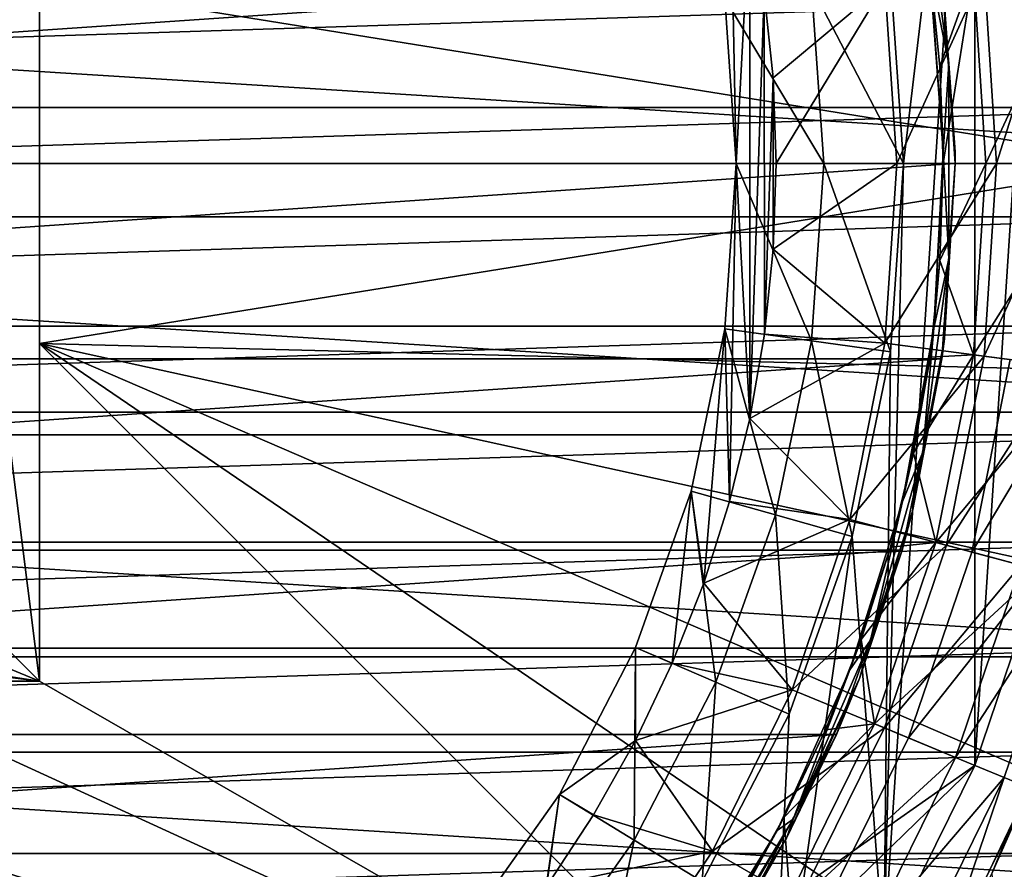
# Model space of a CAD drawing. Header units: metres. Extents: x -25 to 31, y -154 to 31.
# Tile 73 of 110: x 6 to 19, y -9 to 2. Entities that reach past the tile are written whole.
import ezdxf

# ---------------------------------------------------------------- set-up
doc = ezdxf.new("R2010")
doc.units = ezdxf.units.M
doc.layers.add('solid_FIT-WB-M-WASTE', color=7, linetype='CONTINUOUS')

msp = doc.modelspace()

# ---------------------------------------------------------------- linework, layer by layer
at = {"layer": 'solid_FIT-WB-M-WASTE'}
for points in [[(17.104002, -9.875, 125), (18.246613, 7.558016, 125), (18.246613, -7.558016, 125)], [(17.35, 0, 125), (18.246613, 7.558016, 125), (17.104002, -9.875, 125)], [(17.35, 0, 125), (17.188389, 2.362586, 125), (18.246613, 7.558016, 125)], [(18.246613, -7.558016, 125), (18.246613, 7.558016, 125), (19.077028, 5.111698, 125)], [(5.05, 5.05, 136.050003), (6.5, 6.5, 136.050003), (6.5, -6.5, 136.050003)], [(6.5, -6.5, 136.050003), (6.5, 6.5, 154.050003), (6.5, 2.257359, 154.050003)], [(6.5, -6.5, 136.050003), (6.5, 6.5, 136.050003), (6.5, 6.5, 154.050003)], [(18.246613, -7.558016, 125), (19.077028, 5.111698, 125), (19.077028, -5.111698, 125)], [(5.05, -5.05, 136.050003), (5.05, 5.05, 136.050003), (6.5, -6.5, 136.050003)], [(15.107951, 2.076614, 136.5), (15.25, 0, 136.5), (15.166318, 4.247985, 136.5)], [(15.25, 0, 136.5), (15.42069, 3.20388, 136.5), (15.166318, 4.247985, 136.5)], [(17.581131, 3.67818, 112.273865), (17.918055, 1.252378, 112.273865), (17.679253, 2.463026, 112.526779)], [(17.81254, 2.591029, 112), (17.918055, 1.252378, 112.273865), (17.581131, 3.67818, 112.273865)], [(24.9, 0, -5), (-24.9, 0, -5), (-24.703638, 3.12095, -5)], [(24.9, 0, -5), (-24.703638, 3.12095, -5), (24.70364, 3.120938, -5)], [(15.25, 0, 136.5), (15.421261, -3.201131, 136.5), (15.42069, 3.20388, 136.5)], [(15.42069, 3.20388, 136.5), (15.421261, -3.201131, 136.5), (15.603309, 2.144598, 136.5)], [(6.5, 2.257359, 155.550003), (20.333029, 2.611135, 155.550003), (20.5, 0, 155.550003)], [(17.81254, 2.591029, 112), (17.999393, 0.14785, 112), (17.918055, 1.252378, 112.273865)], [(17.832354, 2.450938, 92.5), (17.999393, 0.14785, 112), (17.81254, 2.591029, 112)], [(18.227715, 2.399703, 119), (18.385, 0.000001, 119), (19.581043, 2.57784, 119)], [(18.361717, 2.417107, 132.286728), (18.520126, -0.00025, 132.286728), (19.320251, 2.543287, 129.947311)], [(18.385, 0.000001, 119), (19.75, -0.000005, 119), (19.581043, 2.57784, 119)], [(18.520126, -0.00025, 132.286728), (19.486929, -0.000263, 129.947311), (19.320251, 2.543287, 129.947311)], [(17.832354, 2.450938, 92.5), (-18, 0, 92.5), (18, 0, 92.5)], [(17.832354, 2.450938, 92.5), (-17.832355, 2.45093, 92.5), (-18, 0, 92.5)], [(17.188387, 2.362593, 126), (17.35, 0, 126), (16.197702, 2.226418, 127)], [(17.117891, 2.253372, 134.485275), (17.26557, -0.000233, 134.485275), (18.361717, 2.417107, 132.286728)], [(17.188387, 2.362593, 126), (17.188389, 2.362586, 125), (17.35, 0, 125)], [(17.188387, 2.362593, 126), (17.35, 0, 125), (17.35, 0, 126)], [(17.26557, -0.000233, 134.485275), (18.520126, -0.00025, 132.286728), (18.361717, 2.417107, 132.286728)], [(17.679253, 2.463026, 112.526779), (17.849398, 0.146618, 112.526779), (17.683746, 2.430565, 118.073357)], [(17.918055, 1.252378, 112.273865), (17.849398, 0.146618, 112.526779), (17.679253, 2.463026, 112.526779)], [(17.683746, 2.430565, 118.073357), (17.808384, 1.218176, 118.073357), (18.227715, 2.399703, 119)], [(17.849398, 0.146618, 112.526779), (17.808384, 1.218176, 118.073357), (17.683746, 2.430565, 118.073357)], [(17.808384, 1.218176, 118.073357), (17.85, 0, 118.073357), (18.227715, 2.399703, 119)], [(17.832354, 2.450938, 92.5), (18, 0, 92.5), (17.999393, 0.14785, 112)], [(17.85, 0, 118.073357), (18.385, 0.000001, 119), (18.227715, 2.399703, 119)], [(6.5, 2.257359, 155.550003), (20.5, 0, 155.550003), (6.5, -2.257359, 155.550003)], [(6.5, 2.257359, 155.550003), (6.5, -2.257359, 155.550003), (6.5, -2.257359, 154.050003)], [(6.5, 2.257359, 154.050003), (6.5, 2.257359, 155.550003), (6.5, -2.257359, 154.050003)], [(6.5, -6.5, 136.050003), (6.5, 2.257359, 154.050003), (6.5, -2.257359, 154.050003)], [(16.197702, 2.226418, 133), (16.35, 0, 133), (15.107949, 2.076622, 134.100006)], [(15.603309, 2.144598, 136.5), (15.713187, 1.076238, 136.5), (17.117891, 2.253372, 134.485275)], [(15.713187, 1.076238, 136.5), (15.75, 0.001355, 136.5), (17.117891, 2.253372, 134.485275)], [(15.75, 0.001355, 136.5), (17.26557, -0.000233, 134.485275), (17.117891, 2.253372, 134.485275)], [(16.35, 0, 127), (16.35, 0, 133), (16.197702, 2.226418, 133)], [(16.197702, 2.226418, 127), (16.35, 0, 127), (16.197702, 2.226418, 133)], [(17.35, 0, 126), (16.35, 0, 127), (16.197702, 2.226418, 127)], [(15.603309, 2.144598, 136.5), (15.421261, -3.201131, 136.5), (15.603689, -2.14183, 136.5)], [(15.603309, 2.144598, 136.5), (15.603689, -2.14183, 136.5), (15.713187, 1.076238, 136.5)], [(-21.4384, 0.705319, 158.550003), (21.34918, 2.07724, 158.550003), (-21.349173, 2.077332, 158.550003)], [(-21.4384, 0.705319, 158.550003), (21.438404, 0.705222, 158.550003), (21.34918, 2.07724, 158.550003)], [(15.107949, 2.076622, 134.100006), (15.25, 0, 134.100006), (15.107951, 2.076614, 136.5)], [(15.107949, 2.076622, 134.100006), (16.35, 0, 133), (15.25, 0, 134.100006)], [(15.25, 0, 134.100006), (15.25, 0, 136.5), (15.107951, 2.076614, 136.5)], [(17.918055, 1.252378, 112.273865), (17.92186, -1.196706, 112.273865), (17.849398, 0.146618, 112.526779)], [(18, 0, 112), (17.92186, -1.196706, 112.273865), (17.918055, 1.252378, 112.273865)], [(17.999847, 0.073926, 112), (18, 0, 112), (17.918055, 1.252378, 112.273865)], [(17.999393, 0.14785, 112), (17.999847, 0.073926, 112), (17.918055, 1.252378, 112.273865)], [(17.849398, 0.146618, 112.526779), (17.85, 0, 118.073357), (17.808384, 1.218176, 118.073357)], [(15.713187, 1.076238, 136.5), (15.603689, -2.14183, 136.5), (15.713372, -1.073532, 136.5)], [(15.713187, 1.076238, 136.5), (15.713372, -1.073532, 136.5), (15.75, 0.001355, 136.5)], [(-21.439543, -0.669664, 158.550003), (21.438404, 0.705222, 158.550003), (-21.4384, 0.705319, 158.550003)], [(-21.439543, -0.669664, 158.550003), (21.439541, -0.66977, 158.550003), (21.438404, 0.705222, 158.550003)], [(17.849398, 0.146618, 112.526779), (17.730122, -2.065254, 112.526779), (17.85, 0, 118.073357)], [(17.92186, -1.196706, 112.273865), (17.730122, -2.065254, 112.526779), (17.849398, 0.146618, 112.526779)], [(18, 0, 92.5), (17.999847, 0.073926, 112), (17.999393, 0.14785, 112)], [(24.703638, -3.12095, -5), (-24.9, 0, -5), (24.9, 0, -5)], [(-24.70364, -3.120938, -5), (-24.9, 0, -5), (24.703638, -3.12095, -5)], [(-17.832354, -2.450938, 92.5), (18, 0, 92.5), (-18, 0, 92.5)], [(6.5, -2.257359, 155.550003), (20.5, 0, 155.550003), (20.333029, -2.611134, 155.550003)], [(15.25, 0, 136.5), (15.107949, -2.076625, 136.5), (15.167078, -4.245274, 136.5)], [(15.107949, -2.076622, 134.100006), (15.107949, -2.076625, 136.5), (15.25, 0, 136.5)], [(15.107949, -2.076622, 134.100006), (15.25, 0, 136.5), (15.25, 0, 134.100006)], [(16.197702, -2.226418, 133), (15.107949, -2.076622, 134.100006), (15.25, 0, 134.100006)], [(15.25, 0, 136.5), (15.167078, -4.245274, 136.5), (15.421261, -3.201131, 136.5)], [(16.35, 0, 133), (16.197702, -2.226418, 133), (15.25, 0, 134.100006)], [(15.75, 0.001355, 136.5), (15.713372, -1.073532, 136.5), (17.26557, -0.000233, 134.485275)], [(16.197702, -2.226418, 127), (16.197702, -2.226418, 133), (16.35, 0, 133)], [(16.197702, -2.226418, 127), (16.35, 0, 133), (16.35, 0, 127)], [(17.188387, -2.362593, 126), (16.197702, -2.226418, 127), (16.35, 0, 127)], [(17.35, 0, 126), (17.188387, -2.362593, 126), (16.35, 0, 127)], [(17.188391, -2.362575, 125), (17.35, 0, 125), (17.104002, -9.875, 125)], [(17.35, 0, 126), (17.188391, -2.362575, 125), (17.188387, -2.362593, 126)], [(17.35, 0, 126), (17.35, 0, 125), (17.188391, -2.362575, 125)], [(17.730122, -2.065254, 112.526779), (17.808384, -1.218176, 118.073357), (17.85, 0, 118.073357)], [(17.808384, -1.218176, 118.073357), (18.227715, -2.399704, 119), (18.385, 0.000001, 119)], [(17.85, 0, 118.073357), (17.808384, -1.218176, 118.073357), (18.385, 0.000001, 119)], [(18, 0, 92.5), (18, 0, 112), (17.999847, 0.073926, 112)], [(18.385, 0.000001, 119), (18.227715, -2.399704, 119), (19.75, -0.000005, 119)], [(17.832355, -2.45093, 92.5), (18, 0, 92.5), (-17.832354, -2.450938, 92.5)], [(15.713372, -1.073532, 136.5), (17.11783, -2.253833, 134.485275), (17.26557, -0.000233, 134.485275)], [(17.26557, -0.000233, 134.485275), (17.11783, -2.253833, 134.485275), (18.520126, -0.00025, 132.286728)], [(17.11783, -2.253833, 134.485275), (18.361652, -2.417603, 132.286728), (18.520126, -0.00025, 132.286728)], [(17.832355, -2.45093, 92.5), (17.865112, -2.199494, 112), (18, 0, 112)], [(17.832355, -2.45093, 92.5), (18, 0, 112), (18, 0, 92.5)], [(18, 0, 112), (17.865112, -2.199494, 112), (17.92186, -1.196706, 112.273865)], [(18.227715, -2.399704, 119), (19.581041, -2.577844, 119), (19.75, -0.000005, 119)], [(18.520126, -0.00025, 132.286728), (18.361652, -2.417603, 132.286728), (19.486929, -0.000263, 129.947311)], [(18.361652, -2.417603, 132.286728), (19.320183, -2.543808, 129.947311), (19.486929, -0.000263, 129.947311)], [(-21.352598, -2.041814, 158.550003), (21.439541, -0.66977, 158.550003), (-21.439543, -0.669664, 158.550003)], [(-21.352598, -2.041814, 158.550003), (21.352587, -2.041931, 158.550003), (21.439541, -0.66977, 158.550003)], [(15.713372, -1.073532, 136.5), (15.603689, -2.14183, 136.5), (17.11783, -2.253833, 134.485275)], [(17.92186, -1.196706, 112.273865), (17.592472, -3.623543, 112.273865), (17.730122, -2.065254, 112.526779)], [(17.865112, -2.199494, 112), (17.592472, -3.623543, 112.273865), (17.92186, -1.196706, 112.273865)], [(17.808384, -1.218176, 118.073357), (17.683746, -2.430565, 118.073357), (18.227715, -2.399704, 119)], [(17.730122, -2.065254, 112.526779), (17.683746, -2.430565, 118.073357), (17.808384, -1.218176, 118.073357)], [(-21.177917, -3.405625, 158.550003), (21.352587, -2.041931, 158.550003), (-21.352598, -2.041814, 158.550003)], [(-21.177917, -3.405625, 158.550003), (21.177896, -3.405756, 158.550003), (21.352587, -2.041931, 158.550003)], [(15.107949, -2.076625, 136.5), (14.684451, -4.114536, 136.5), (14.841857, -5.27084, 136.5)], [(14.684454, -4.114525, 134.100006), (14.684451, -4.114536, 136.5), (15.107949, -2.076625, 136.5)], [(15.107949, -2.076622, 134.100006), (14.684454, -4.114525, 134.100006), (15.107949, -2.076625, 136.5)], [(15.743662, -4.411304, 133), (14.684454, -4.114525, 134.100006), (15.107949, -2.076622, 134.100006)], [(15.107949, -2.076625, 136.5), (14.841857, -5.27084, 136.5), (15.167078, -4.245274, 136.5)], [(16.197702, -2.226418, 133), (15.743662, -4.411304, 133), (15.107949, -2.076622, 134.100006)], [(17.730122, -2.065254, 112.526779), (17.337919, -4.244882, 112.526779), (17.683746, -2.430565, 118.073357)], [(17.592472, -3.623543, 112.273865), (17.337919, -4.244882, 112.526779), (17.730122, -2.065254, 112.526779)], [(15.603689, -2.14183, 136.5), (15.421261, -3.201131, 136.5), (17.11783, -2.253833, 134.485275)], [(17.865112, -2.199494, 112), (17.462469, -4.366023, 112), (17.592472, -3.623543, 112.273865)], [(17.832355, -2.45093, 92.5), (17.462469, -4.366023, 112), (17.865112, -2.199494, 112)], [(6.5, -2.257359, 155.550003), (20.333029, -2.611134, 155.550003), (19.834927, -5.179338, 155.550003)], [(6.5, -2.257359, 155.550003), (19.834927, -5.179338, 155.550003), (19.013884, -7.663036, 155.550003)], [(6.5, -2.257359, 155.550003), (19.013884, -7.663036, 155.550003), (17.88316, -10.02211, 155.550003)], [(6.5, -2.257359, 155.550003), (17.88316, -10.02211, 155.550003), (16.460951, -12.21831, 155.550003)], [(6.5, -2.257359, 154.050003), (16.460951, -12.21831, 155.550003), (16.460951, -12.21831, 154.050003)], [(6.5, -2.257359, 155.550003), (16.460951, -12.21831, 155.550003), (6.5, -2.257359, 154.050003)], [(6.5, -6.5, 154.050003), (6.5, -2.257359, 154.050003), (16.460951, -12.21831, 154.050003)], [(6.5, -6.5, 136.050003), (6.5, -2.257359, 154.050003), (6.5, -6.5, 154.050003)], [(15.421261, -3.201131, 136.5), (16.677202, -4.46887, 134.485275), (17.11783, -2.253833, 134.485275)], [(15.743662, -4.411304, 127), (15.743662, -4.411304, 133), (16.197702, -2.226418, 133)], [(16.197702, -2.226418, 127), (15.743662, -4.411304, 127), (16.197702, -2.226418, 133)], [(16.706589, -4.68107, 126), (15.743662, -4.411304, 127), (16.197702, -2.226418, 127)], [(17.188387, -2.362593, 126), (16.706589, -4.68107, 126), (16.197702, -2.226418, 127)], [(17.11783, -2.253833, 134.485275), (16.677202, -4.46887, 134.485275), (18.361652, -2.417603, 132.286728)], [(17.832355, -2.45093, 92.5), (-17.832354, -2.450938, 92.5), (-17.332504, -4.856367, 92.5)], [(17.832355, -2.45093, 92.5), (-17.332504, -4.856367, 92.5), (17.33251, -4.856348, 92.5)], [(16.677202, -4.46887, 134.485275), (17.889006, -4.793589, 132.286728), (18.361652, -2.417603, 132.286728)], [(17.188387, -2.362593, 126), (16.706593, -4.681061, 125), (16.706589, -4.68107, 126)], [(16.706593, -4.681061, 125), (17.188391, -2.362575, 125), (17.104002, -9.875, 125)], [(17.188387, -2.362593, 126), (17.188391, -2.362575, 125), (16.706593, -4.681061, 125)], [(17.832355, -2.45093, 92.5), (17.33251, -4.856348, 92.5), (17.462469, -4.366023, 112)], [(17.337919, -4.244882, 112.526779), (17.47665, -3.631695, 118.073357), (17.683746, -2.430565, 118.073357)], [(17.47665, -3.631695, 118.073357), (17.758533, -4.758427, 119), (18.227715, -2.399704, 119)], [(17.683746, -2.430565, 118.073357), (17.47665, -3.631695, 118.073357), (18.227715, -2.399704, 119)], [(18.227715, -2.399704, 119), (17.758533, -4.758427, 119), (19.581041, -2.577844, 119)], [(18.361652, -2.417603, 132.286728), (17.889006, -4.793589, 132.286728), (19.320183, -2.543808, 129.947311)], [(18.688744, -2.460359, 123.099998), (18.207693, -4.878771, 123.099998), (19.581041, -2.577858, 124)], [(18.207701, -4.878744, 121), (18.207693, -4.878771, 123.099998), (18.688744, -2.460359, 123.099998)], [(18.688745, -2.460341, 121), (18.207701, -4.878744, 121), (18.688744, -2.460359, 123.099998)], [(19.581043, -2.57784, 121), (18.207701, -4.878744, 121), (18.688745, -2.460341, 121)], [(17.758533, -4.758427, 119), (19.077028, -5.111703, 119), (19.581041, -2.577844, 119)], [(17.889006, -4.793589, 132.286728), (18.822865, -5.043828, 129.947311), (19.320183, -2.543808, 129.947311)], [(18.207693, -4.878771, 123.099998), (19.077023, -5.111726, 124), (19.581041, -2.577858, 124)], [(19.581043, -2.57784, 121), (19.077028, -5.111703, 121), (18.207701, -4.878744, 121)], [(-24.70364, -3.120938, -5), (24.703638, -3.12095, -5), (24.117676, -6.192561, -5)], [(-24.70364, -3.120938, -5), (24.117676, -6.192561, -5), (-24.117682, -6.192536, -5)], [(15.421261, -3.201131, 136.5), (15.167078, -4.245274, 136.5), (16.677202, -4.46887, 134.485275)], [(-20.916227, -4.755409, 158.550003), (21.177896, -3.405756, 158.550003), (-21.177917, -3.405625, 158.550003)], [(-20.916227, -4.755409, 158.550003), (20.916193, -4.755556, 158.550003), (21.177896, -3.405756, 158.550003)], [(17.592472, -3.623543, 112.273865), (16.936018, -5.983013, 112.273865), (17.337919, -4.244882, 112.526779)], [(17.462469, -4.366023, 112), (16.936018, -5.983013, 112.273865), (17.592472, -3.623543, 112.273865)], [(17.47665, -3.631695, 118.073357), (17.188057, -4.815929, 118.073357), (17.758533, -4.758427, 119)], [(17.337919, -4.244882, 112.526779), (17.188057, -4.815929, 118.073357), (17.47665, -3.631695, 118.073357)], [(14.684451, -4.114536, 136.5), (13.987408, -6.075768, 136.5), (14.44727, -6.272069, 136.5)], [(13.987412, -6.075754, 134.100006), (13.987408, -6.075768, 136.5), (14.684451, -4.114536, 136.5)], [(14.684454, -4.114525, 134.100006), (13.987412, -6.075754, 134.100006), (14.684451, -4.114536, 136.5)], [(14.996351, -6.51398, 133), (13.987412, -6.075754, 134.100006), (14.684454, -4.114525, 134.100006)], [(14.684451, -4.114536, 136.5), (14.44727, -6.272069, 136.5), (14.841857, -5.27084, 136.5)], [(15.743662, -4.411304, 133), (14.996351, -6.51398, 133), (14.684454, -4.114525, 134.100006)], [(15.167078, -4.245274, 136.5), (14.841857, -5.27084, 136.5), (16.677202, -4.46887, 134.485275)], [(17.337919, -4.244882, 112.526779), (16.678833, -6.359168, 112.526779), (17.188057, -4.815929, 118.073357)], [(16.936018, -5.983013, 112.273865), (16.678833, -6.359168, 112.526779), (17.337919, -4.244882, 112.526779)], [(14.996351, -6.51398, 127), (14.996351, -6.51398, 133), (15.743662, -4.411304, 133)], [(15.743662, -4.411304, 127), (14.996351, -6.51398, 127), (15.743662, -4.411304, 133)], [(15.913577, -6.912348, 126), (14.996351, -6.51398, 127), (15.743662, -4.411304, 127)], [(16.706589, -4.68107, 126), (15.913577, -6.912348, 126), (15.743662, -4.411304, 127)], [(17.462469, -4.366023, 112), (16.798107, -6.467116, 112), (16.936018, -5.983013, 112.273865)], [(17.33251, -4.856348, 92.5), (16.798107, -6.467116, 112), (17.462469, -4.366023, 112)], [(14.841857, -5.27084, 136.5), (15.951224, -6.607444, 134.485275), (16.677202, -4.46887, 134.485275)], [(16.677202, -4.46887, 134.485275), (15.951224, -6.607444, 134.485275), (17.889006, -4.793589, 132.286728)], [(16.706593, -4.681061, 125), (17.104002, -9.875, 125), (15.66874, -12.023023, 125)], [(15.913574, -6.912357, 125), (16.706593, -4.681061, 125), (15.66874, -12.023023, 125)], [(16.706589, -4.68107, 126), (16.706593, -4.681061, 125), (15.913574, -6.912357, 125)], [(16.706589, -4.68107, 126), (15.913574, -6.912357, 125), (15.913577, -6.912348, 126)], [(-20.568604, -6.085641, 158.550003), (20.916193, -4.755556, 158.550003), (-20.916227, -4.755409, 158.550003)], [(-20.568604, -6.085641, 158.550003), (20.568556, -6.085804, 158.550003), (20.916193, -4.755556, 158.550003)], [(15.951224, -6.607444, 134.485275), (17.110277, -7.087557, 132.286728), (17.889006, -4.793589, 132.286728)], [(16.678833, -6.359168, 112.526779), (16.819361, -5.977591, 118.073357), (17.188057, -4.815929, 118.073357)], [(16.819361, -5.977591, 118.073357), (16.985529, -7.035625, 119), (17.758533, -4.758427, 119)], [(17.188057, -4.815929, 118.073357), (16.819361, -5.977591, 118.073357), (17.758533, -4.758427, 119)], [(17.758533, -4.758427, 119), (16.985529, -7.035625, 119), (19.077028, -5.111703, 119)], [(17.889006, -4.793589, 132.286728), (17.110277, -7.087557, 132.286728), (18.822865, -5.043828, 129.947311)], [(17.33251, -4.856348, 92.5), (-17.332504, -4.856367, 92.5), (-16.509794, -7.171241, 92.5)], [(17.33251, -4.856348, 92.5), (-16.509794, -7.171241, 92.5), (16.509806, -7.171213, 92.5)], [(17.33251, -4.856348, 92.5), (16.509806, -7.171213, 92.5), (16.798107, -6.467116, 112)], [(18.207693, -4.878771, 123.099998), (17.415115, -7.213615, 123.099998), (19.077023, -5.111726, 124)], [(17.415131, -7.21358, 121), (17.415115, -7.213615, 123.099998), (18.207693, -4.878771, 123.099998)], [(18.207701, -4.878744, 121), (17.415131, -7.21358, 121), (18.207693, -4.878771, 123.099998)], [(19.077028, -5.111703, 121), (17.415131, -7.21358, 121), (18.207701, -4.878744, 121)], [(-5.05, -5.05, 136.050003), (6.5, -6.5, 136.050003), (4, -6.5, 136.050003)], [(-5.05, -5.05, 136.050003), (-3, -5.05, 136.050003), (6.5, -6.5, 136.050003)], [(-3, -5.05, 136.050003), (3, -5.05, 136.050003), (6.5, -6.5, 136.050003)], [(3, -5.05, 136.050003), (5.05, -5.05, 136.050003), (6.5, -6.5, 136.050003)], [(17.110277, -7.087557, 132.286728), (18.003483, -7.457548, 129.947311), (18.822865, -5.043828, 129.947311)], [(18.822865, -5.043828, 129.947311), (18.003483, -7.457548, 129.947311), (19.463816, -5.21558, 127.504517)], [(16.985529, -7.035625, 119), (18.246647, -7.557931, 119), (19.077028, -5.111703, 119)], [(17.415115, -7.213615, 123.099998), (18.246637, -7.557957, 124), (19.077023, -5.111726, 124)], [(19.077028, -5.111703, 121), (18.246643, -7.557938, 121), (17.415131, -7.21358, 121)], [(18.246637, -7.557957, 124), (18.246613, -7.558016, 125), (19.077028, -5.111698, 125)], [(19.077023, -5.111726, 124), (18.246637, -7.557957, 124), (19.077028, -5.111698, 125)], [(18.246647, -7.557931, 119), (18.246643, -7.557938, 121), (19.077028, -5.111703, 121)], [(19.077028, -5.111703, 119), (18.246647, -7.557931, 119), (19.077028, -5.111703, 121)], [(14.841857, -5.27084, 136.5), (14.44727, -6.272069, 136.5), (15.951224, -6.607444, 134.485275)], [(18.003483, -7.457548, 129.947311), (18.616533, -7.711491, 127.504517), (19.463816, -5.21558, 127.504517)], [(19.463816, -5.21558, 127.504517), (18.616533, -7.711491, 127.504517), (18.93952, -7.845031, 125)], [(16.936018, -5.983013, 112.273865), (15.964701, -8.231251, 112.273865), (16.678833, -6.359168, 112.526779)], [(16.798107, -6.467116, 112), (15.964701, -8.231251, 112.273865), (16.936018, -5.983013, 112.273865)], [(16.819361, -5.977591, 118.073357), (16.372248, -7.1114, 118.073357), (16.985529, -7.035625, 119)], [(16.678833, -6.359168, 112.526779), (16.372248, -7.1114, 118.073357), (16.819361, -5.977591, 118.073357)], [(-20.136444, -7.390946, 158.550003), (20.568556, -6.085804, 158.550003), (-20.568604, -6.085641, 158.550003)], [(-20.136444, -7.390946, 158.550003), (20.136379, -7.391125, 158.550003), (20.568556, -6.085804, 158.550003)], [(13.987408, -6.075768, 136.5), (13.029816, -7.92379, 136.5), (13.985494, -7.243511, 136.5)], [(13.029817, -7.923785, 134.100006), (13.029816, -7.92379, 136.5), (13.987408, -6.075768, 136.5)], [(13.987412, -6.075754, 134.100006), (13.029817, -7.923785, 134.100006), (13.987408, -6.075768, 136.5)], [(13.969691, -8.495306, 133), (13.029817, -7.923785, 134.100006), (13.987412, -6.075754, 134.100006)], [(14.996351, -6.51398, 133), (13.969691, -8.495306, 133), (13.987412, -6.075754, 134.100006)], [(13.987408, -6.075768, 136.5), (13.985494, -7.243511, 136.5), (14.44727, -6.272069, 136.5)], [(-24.117682, -6.192536, -5), (24.117676, -6.192561, -5), (23.151329, -9.166557, -5)], [(-24.117682, -6.192536, -5), (23.151329, -9.166557, -5), (-23.151342, -9.166528, -5)], [(14.44727, -6.272069, 136.5), (13.985494, -7.243511, 136.5), (15.951224, -6.607444, 134.485275)], [(16.678833, -6.359168, 112.526779), (15.763121, -8.375352, 112.526779), (16.372248, -7.1114, 118.073357)], [(15.964701, -8.231251, 112.273865), (15.763121, -8.375352, 112.526779), (16.678833, -6.359168, 112.526779)], [(4, -6.5, 154.050003), (16.460951, -12.21831, 154.050003), (4, -8.24264, 154.050003)], [(6.5, -6.5, 154.050003), (16.460951, -12.21831, 154.050003), (4, -6.5, 154.050003)], [(6.5, -6.5, 154.050003), (4, -6.5, 154.050003), (4, -6.5, 136.050003)], [(6.5, -6.5, 136.050003), (6.5, -6.5, 154.050003), (4, -6.5, 136.050003)], [(13.969691, -8.495306, 127), (13.969691, -8.495306, 133), (14.996351, -6.51398, 133)], [(14.996351, -6.51398, 127), (13.969691, -8.495306, 127), (14.996351, -6.51398, 133)], [(14.824093, -9.01492, 126), (13.969691, -8.495306, 127), (14.996351, -6.51398, 127)], [(15.913577, -6.912348, 126), (14.824093, -9.01492, 126), (14.996351, -6.51398, 127)], [(16.798107, -6.467116, 112), (15.881983, -8.471283, 112), (15.964701, -8.231251, 112.273865)], [(16.509806, -7.171213, 92.5), (15.881983, -8.471283, 112), (16.798107, -6.467116, 112)], [(19.013884, -7.663036, 155.550003), (19.427242, -6.544628, 129.050003), (18.463337, -8.908154, 129.050003)], [(18.654156, -12.12786, 129.050003), (18.463337, -8.908154, 129.050003), (19.427242, -6.544628, 129.050003)], [(13.985494, -7.243511, 136.5), (14.952318, -8.632964, 134.485275), (15.951224, -6.607444, 134.485275)], [(15.951224, -6.607444, 134.485275), (14.952318, -8.632964, 134.485275), (17.110277, -7.087557, 132.286728)], [(15.913577, -6.912348, 126), (15.913574, -6.912357, 125), (14.824084, -9.014931, 125)], [(15.913577, -6.912348, 126), (14.824084, -9.014931, 125), (14.824093, -9.01492, 126)], [(14.824084, -9.014931, 125), (15.913574, -6.912357, 125), (15.66874, -12.023023, 125)], [(15.848751, -8.212161, 118.073357), (15.921875, -9.192501, 119), (16.985529, -7.035625, 119)], [(16.372248, -7.1114, 118.073357), (15.848751, -8.212161, 118.073357), (16.985529, -7.035625, 119)], [(16.985529, -7.035625, 119), (15.921875, -9.192501, 119), (18.246647, -7.557931, 119)], [(14.952318, -8.632964, 134.485275), (16.038788, -9.260255, 132.286728), (17.110277, -7.087557, 132.286728)], [(15.763121, -8.375352, 112.526779), (15.848751, -8.212161, 118.073357), (16.372248, -7.1114, 118.073357)], [(17.110277, -7.087557, 132.286728), (16.038788, -9.260255, 132.286728), (18.003483, -7.457548, 129.947311)], [(16.509806, -7.171213, 92.5), (-16.509794, -7.171241, 92.5), (-15.379506, -9.352577, 92.5)], [(16.509806, -7.171213, 92.5), (-15.379506, -9.352577, 92.5), (15.379521, -9.352552, 92.5)], [(13.029816, -7.92379, 136.5), (13.458886, -8.180517, 136.5), (13.985494, -7.243511, 136.5)], [(13.985494, -7.243511, 136.5), (13.458886, -8.180517, 136.5), (14.952318, -8.632964, 134.485275)], [(16.509806, -7.171213, 92.5), (15.379521, -9.352552, 92.5), (15.881983, -8.471283, 112)], [(17.415115, -7.213615, 123.099998), (16.324602, -9.424961, 123.099998), (18.246637, -7.557957, 124)], [(16.324615, -9.424931, 121), (16.324602, -9.424961, 123.099998), (17.415115, -7.213615, 123.099998)], [(17.415131, -7.21358, 121), (16.324615, -9.424931, 121), (17.415115, -7.213615, 123.099998)], [(18.246643, -7.557938, 121), (16.324615, -9.424931, 121), (17.415131, -7.21358, 121)], [(-19.621578, -8.6658, 158.550003), (20.136379, -7.391125, 158.550003), (-20.136444, -7.390946, 158.550003)], [(-19.621578, -8.6658, 158.550003), (19.621494, -8.665994, 158.550003), (20.136379, -7.391125, 158.550003)], [(16.038788, -9.260255, 132.286728), (16.876059, -9.743668, 129.947311), (18.003483, -7.457548, 129.947311)], [(18.003483, -7.457548, 129.947311), (16.876059, -9.743668, 129.947311), (18.616533, -7.711491, 127.504517)], [(15.921875, -9.192501, 119), (17.104006, -9.87499, 119), (18.246647, -7.557931, 119)], [(16.324602, -9.424961, 123.099998), (17.103996, -9.87501, 124), (18.246637, -7.557957, 124)], [(18.246643, -7.557938, 121), (17.103998, -9.875003, 121), (16.324615, -9.424931, 121)], [(18.246637, -7.557957, 124), (17.103996, -9.87501, 124), (18.246613, -7.558016, 125)], [(17.103996, -9.87501, 124), (17.104002, -9.875, 125), (18.246613, -7.558016, 125)], [(17.104006, -9.87499, 119), (17.103998, -9.875003, 121), (18.246643, -7.557938, 121)], [(18.246647, -7.557931, 119), (17.104006, -9.87499, 119), (18.246643, -7.557938, 121)], [(17.88316, -10.02211, 155.550003), (19.013884, -7.663036, 155.550003), (18.463337, -8.908154, 129.050003)], [(16.876059, -9.743668, 129.947311), (17.45072, -10.075457, 127.504517), (18.616533, -7.711491, 127.504517)], [(18.616533, -7.711491, 127.504517), (17.45072, -10.075457, 127.504517), (17.753511, -10.250015, 125)], [(18.616533, -7.711491, 127.504517), (17.753511, -10.250015, 125), (18.93952, -7.845031, 125)], [(18.93952, -7.845031, 125), (17.753511, -10.250015, 125), (19.900995, -8.136353, 125)], [(13.029817, -7.923785, 134.100006), (11.829506, -9.624203, 134.100006), (13.029816, -7.92379, 136.5)], [(12.682791, -10.318398, 133), (11.829506, -9.624203, 134.100006), (13.029817, -7.923785, 134.100006)], [(13.029816, -7.92379, 136.5), (11.829506, -9.624206, 136.5), (12.869911, -9.078979, 136.5)], [(11.829506, -9.624203, 134.100006), (11.829506, -9.624206, 136.5), (13.029816, -7.92379, 136.5)], [(13.969691, -8.495306, 133), (12.682791, -10.318398, 133), (13.029817, -7.923785, 134.100006)], [(13.029816, -7.92379, 136.5), (12.869911, -9.078979, 136.5), (13.458886, -8.180517, 136.5)], [(17.753511, -10.250015, 125), (19.333364, -9.405907, 125), (19.900995, -8.136353, 125)], [(4, -8.24264, 154.050003), (16.460951, -12.21831, 154.050003), (15.187702, -13.768941, 154.050003)], [(4, -8.24264, 154.050003), (15.187702, -13.768941, 154.050003), (13.768941, -15.187702, 154.050003)], [(4, -8.24264, 154.050003), (13.768941, -15.187702, 154.050003), (12.21831, -16.460951, 154.050003)], [(4, -8.24264, 155.550003), (12.21831, -16.460951, 154.050003), (12.21831, -16.460951, 155.550003)], [(4, -8.24264, 154.050003), (12.21831, -16.460951, 154.050003), (4, -8.24264, 155.550003)], [(4, -8.24264, 155.550003), (12.21831, -16.460951, 155.550003), (4, -8.5, 155.550003)], [(13.458886, -8.180517, 136.5), (12.869911, -9.078979, 136.5), (14.952318, -8.632964, 134.485275)], [(15.964701, -8.231251, 112.273865), (14.696578, -10.326459, 112.273865), (15.763121, -8.375352, 112.526779)], [(15.964701, -8.231251, 112.273865), (14.72, -10.342915, 112.138268), (14.696578, -10.326459, 112.273865)], [(15.964701, -8.231251, 112.273865), (14.727825, -10.348486, 112), (14.72, -10.342915, 112.138268)], [(15.881983, -8.471283, 112), (14.727825, -10.348486, 112), (15.964701, -8.231251, 112.273865)], [(15.848751, -8.212161, 118.073357), (15.251385, -9.274576, 118.073357), (15.921875, -9.192501, 119)], [(15.763121, -8.375352, 112.526779), (15.251385, -9.274576, 118.073357), (15.848751, -8.212161, 118.073357)], [(15.763121, -8.375352, 112.526779), (14.605251, -10.262024, 112.526779), (15.251385, -9.274576, 118.073357)], [(14.658023, -10.299366, 112.404251), (14.605251, -10.262024, 112.526779), (15.763121, -8.375352, 112.526779)], [(14.658023, -10.299366, 112.404251), (15.763121, -8.375352, 112.526779), (14.696578, -10.326459, 112.273865)], [(4, -8.5, 155.550003), (12.21831, -16.460951, 155.550003), (5.179343, -19.834927, 155.550003)], [(12.682791, -10.318398, 127), (12.682791, -10.318398, 133), (13.969691, -8.495306, 133)], [(13.969691, -8.495306, 127), (12.682791, -10.318398, 127), (13.969691, -8.495306, 133)], [(13.458463, -10.949533, 126), (12.682791, -10.318398, 127), (13.969691, -8.495306, 127)], [(14.824093, -9.01492, 126), (13.458463, -10.949533, 126), (13.969691, -8.495306, 127)], [(15.379521, -9.352552, 92.5), (14.727825, -10.348486, 112), (15.881983, -8.471283, 112)], [(12.869911, -9.078979, 136.5), (13.697576, -10.510772, 134.485275), (14.952318, -8.632964, 134.485275)], [(14.952318, -8.632964, 134.485275), (13.697576, -10.510772, 134.485275), (16.038788, -9.260255, 132.286728)], [(-19.026093, -9.905064, 158.550003), (19.621494, -8.665994, 158.550003), (-19.621578, -8.6658, 158.550003)], [(-19.026093, -9.905064, 158.550003), (19.025988, -9.905267, 158.550003), (19.621494, -8.665994, 158.550003)]]:
    msp.add_3dface(points, dxfattribs=at)

doc.saveas('drawing.dxf')
